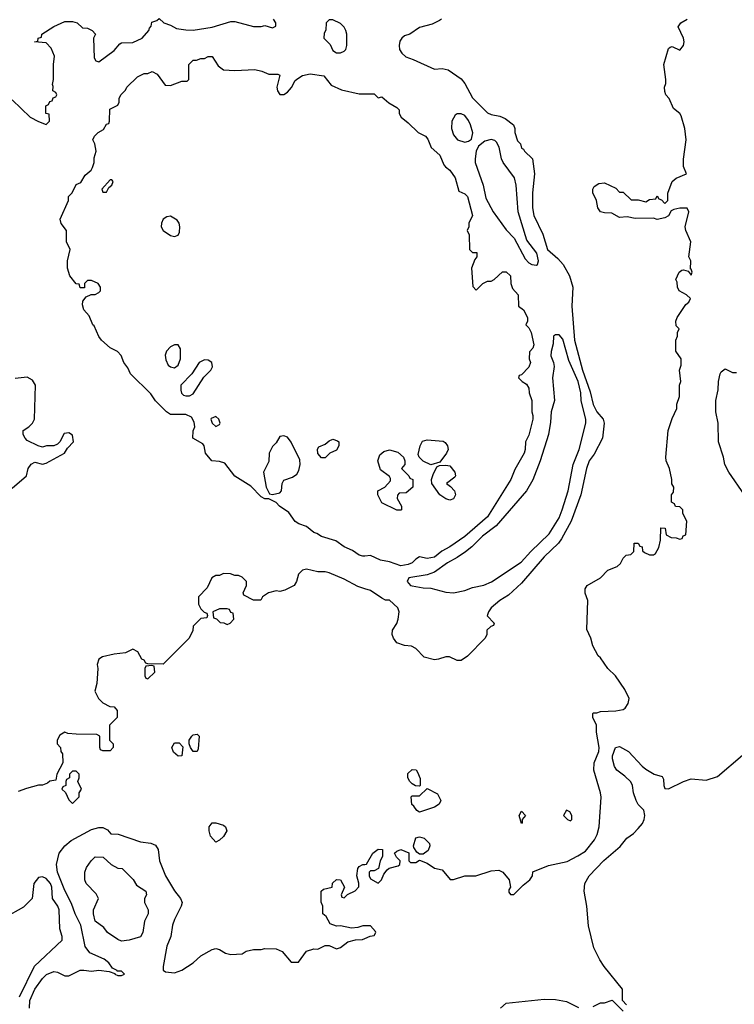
# Model space of a CAD drawing. Header units: inches. Extents: x 1793389 to 1900389, y 320802 to 470796.
# Tile 75 of 256: x 1848170 to 1851959, y 350990 to 356207. Entities that reach past the tile are written whole.
import ezdxf

# ---------------------------------------------------------------- set-up
doc = ezdxf.new("R2010")
doc.units = ezdxf.units.IN
doc.header["$MEASUREMENT"] = 0
doc.layers.add('B8345', color=7, linetype='Continuous')
doc.layers.add('B8355', color=7, linetype='Continuous')

msp = doc.modelspace()

# ---------------------------------------------------------------- linework, layer by layer
at = {"layer": 'B8345', "color": 2}
for points, elevation in [([(1848130, 355782), (1848226, 355690), (1848270, 355667.3), (1848310, 355652), (1848328, 355670), (1848326, 355706), (1848308, 355710), (1848308, 355750), (1848322, 355758), (1848330, 355774), (1848342, 355778), (1848347.3, 355792.7), (1848362, 355798), (1848366, 355810), (1848362, 355822), (1848346, 355830), (1848347.3, 355852.7), (1848343.1, 355863.1), (1848349.3, 355890.7), (1848349.2, 355970), (1848353.8, 356013.8), (1848336.6, 356056.6), (1848310, 356084), (1848248, 356090), (1848266, 356094), (1848268, 356110), (1848286, 356114), (1848288, 356130), (1848350, 356172), (1848410, 356198), (1848450, 356198), (1848474, 356190), (1848503.6, 356163.6), (1848530, 356162), (1848554, 356150), (1848571.3, 356130), (1848562, 356110), (1848565.4, 356005.4), (1848574, 355990), (1848590, 355984.7), (1848670, 356044.7), (1848700.2, 356079.8), (1848710, 356084.7), (1848770, 356086.8), (1848819, 356110), (1848855.3, 356150), (1848858, 356162), (1848867.3, 356172.7), (1848870, 356194), (1848896.4, 356203.6), (1848910, 356214), (1848934, 356190), (1848970, 356178), (1849001.4, 356161.4), (1849050, 356153), (1849090, 356152.7), (1849190, 356168.4), (1849290, 356198), (1849310, 356198), (1849410, 356171.3), (1849450, 356171.3), (1849470, 356176), (1849510, 356164.7), (1849527.3, 356172.7), (1849528, 356190), (1849515.3, 356210)], 210), ([(1850000, 353365), (1849990, 353364), (1849970, 353369.2), (1849934, 353394), (1849890, 353414), (1849846.3, 353446.3), (1849770, 353469.2), (1849745.2, 353485.2), (1849730, 353489.2), (1849690, 353522), (1849650, 353535.3), (1849630, 353548.7), (1849596.5, 353596.5), (1849548, 353630), (1849528.9, 353648.9), (1849490, 353668.7), (1849470, 353669), (1849450, 353679), (1849395.5, 353735.5), (1849310, 353788.7), (1849258, 353858), (1849230, 353867), (1849188, 353870), (1849155.3, 353910), (1849148, 353950), (1849140.4, 353960.4), (1849088, 353990), (1849088.9, 354028.9), (1849099, 354050), (1849095.5, 354075.5), (1849080.9, 354100.9), (1849050, 354116), (1848970, 354115.3), (1848948, 354130), (1848890, 354188), (1848864.7, 354224.7), (1848758, 354330), (1848743.1, 354363.1), (1848722, 354390), (1848708.4, 354428.4), (1848688.4, 354448.4), (1848650, 354468), (1848604, 354510), (1848590, 354528.7), (1848564.7, 354584.7), (1848558, 354590), (1848538, 354638), (1848509.2, 354670), (1848503.1, 354696.9), (1848504.7, 354715.3), (1848522, 354738), (1848548, 354752), (1848570, 354752), (1848590, 354762), (1848598, 354770), (1848598, 354790), (1848586, 354810), (1848550, 354826), (1848530, 354826), (1848514, 354810), (1848512.7, 354787.3), (1848490, 354786), (1848486, 354806), (1848470, 354808), (1848435.3, 354850), (1848424, 354890), (1848424, 354930), (1848438, 354990), (1848418, 355030), (1848418, 355090), (1848390, 355128), (1848385.2, 355150), (1848428, 355250), (1848429.1, 355270.9), (1848448, 355290), (1848470, 355334), (1848494.6, 355345.4), (1848516.4, 355383.6), (1848549.2, 355410.8), (1848556.5, 355423.5), (1848564, 355450), (1848564.7, 355475.3), (1848575.3, 355510), (1848568, 355550), (1848558, 355570), (1848566, 355590), (1848586, 355610), (1848614.6, 355625.4), (1848630, 355654), (1848642, 355658), (1848646, 355670), (1848647.3, 355732.7), (1848690, 355754), (1848698, 355770), (1848698, 355790), (1848706, 355810), (1848730, 355834), (1848738, 355850), (1848794.6, 355905.4), (1848830, 355922), (1848850, 355922), (1848872, 355932), (1848898, 355918), (1848941, 355861), (1848970, 355858), (1849030, 355882), (1849058, 355882), (1849066, 355890), (1849066, 355970), (1849090, 355992), (1849107.3, 355992.7), (1849130, 356002), (1849150, 356002), (1849170, 356012), (1849190, 356012), (1849222, 355962), (1849250, 355941), (1849310, 355938.8), (1849416.5, 355943.5), (1849454.2, 355934.2), (1849490, 355918.8), (1849538, 355918), (1849550, 355914), (1849534, 355850), (1849536, 355830), (1849550, 355811.3), (1849570, 355811), (1849590, 355822.8), (1849611.7, 355848.3), (1849630, 355884.7), (1849644.7, 355895.3), (1849670, 355912), (1849710, 355921), (1849782, 355910), (1849820.7, 355860.7), (1849875.3, 355835.3), (1849970, 355814.8), (1850000, 355814.5)], 206), ([(1848130, 353724.7), (1848206, 353790), (1848215.3, 353830), (1848230, 353852), (1848250, 353862), (1848290, 353852), (1848310, 353858), (1848408, 353910), (1848423.1, 353936.9), (1848455.3, 353970), (1848450, 354006), (1848430, 354018), (1848405.4, 354014.6), (1848382, 353970), (1848370, 353958), (1848351, 353949), (1848311.1, 353948.9), (1848290, 353942), (1848268.4, 353948.4), (1848210, 353978), (1848198, 353990), (1848188, 354010), (1848188, 354030), (1848218, 354050), (1848238, 354070), (1848248.7, 354090), (1848253.2, 354270), (1848237.5, 354297.5), (1848210, 354313.2), (1848145.6, 354305.6)], 210), ([(1850000, 353192.1), (1849963.5, 353203.5), (1849890, 353242.8), (1849810, 353276), (1849790, 353281), (1849750, 353281), (1849690, 353296), (1849670, 353291.3), (1849648, 353270), (1849638, 353230), (1849626, 353210), (1849576.4, 353183.6), (1849550, 353178), (1849530, 353181), (1849489.3, 353170.7), (1849458, 353150), (1849448, 353132), (1849430, 353131.3), (1849410, 353132), (1849358, 353158), (1849354, 353170), (1849372, 353210), (1849372, 353230), (1849350, 353254), (1849330, 353262), (1849310, 353262), (1849288.4, 353271.6), (1849250, 353272), (1849230, 353262), (1849210, 353262), (1849188, 353250), (1849163.1, 353196.9), (1849118, 353150), (1849118, 353110), (1849130, 353086), (1849147.3, 353067.3), (1849162, 353062), (1849166, 353050), (1849162, 353038), (1849130, 353034), (1849090, 352994), (1849088, 352970), (1849068, 352930), (1848930, 352792), (1848850, 352794), (1848838, 352798), (1848830, 352814), (1848818, 352818), (1848796.9, 352856.9), (1848770, 352872), (1848730, 352852), (1848670, 352844.7), (1848609.5, 352830.5), (1848590, 352818), (1848581.2, 352790), (1848584, 352770), (1848578, 352690), (1848568, 352650), (1848588, 352610), (1848610, 352588), (1848648.4, 352568.4), (1848670, 352566), (1848687.3, 352547.3), (1848686, 352510), (1848646, 352470), (1848646, 352390), (1848666, 352370), (1848666, 352350), (1848650, 352334), (1848610, 352334), (1848598, 352338), (1848594, 352350), (1848594, 352410), (1848579.6, 352419.6), (1848470, 352421), (1848424.7, 352424.7), (1848410, 352432), (1848383.1, 352416.9), (1848368, 352390), (1848368, 352370), (1848386, 352350), (1848388, 352330), (1848396.4, 352316.4), (1848398, 352270), (1848366, 352210), (1848362, 352178), (1848330, 352172), (1848318, 352162), (1848290, 352151.3), (1848270, 352151), (1848206.6, 352133.4), (1848162, 352118)], 206), ([(1848222, 350970), (1848224.2, 351010), (1848250, 351070.7), (1848290, 351126.8), (1848311.7, 351148.3), (1848350, 351164), (1848370, 351160.7), (1848410, 351140.5), (1848430, 351140.5), (1848490, 351171), (1848510, 351171.3), (1848550, 351166), (1848590, 351171.3), (1848643.6, 351163.6), (1848674, 351154), (1848674, 351150), (1848690, 351142), (1848710, 351142), (1848726, 351150), (1848710, 351166), (1848686, 351166), (1848686, 351170), (1848662, 351182), (1848642, 351210), (1848618, 351230), (1848542.5, 351262.5), (1848517, 351297), (1848494.3, 351410), (1848464.2, 351470), (1848444.4, 351524.4), (1848410, 351593.2), (1848369.7, 351690), (1848365.6, 351730), (1848379.5, 351790), (1848409.4, 351830), (1848442.8, 351857.2), (1848550, 351915.5), (1848590, 351926.8), (1848610, 351926), (1848635.3, 351915.3), (1848652.7, 351892.7), (1848691.1, 351891.1), (1848810, 351851), (1848864.7, 351844.7), (1848890, 351834), (1848904.7, 351810), (1848910.8, 351750), (1848942.8, 351670), (1848990, 351591), (1849022.8, 351550), (1849030.8, 351530), (1849026.8, 351510), (1848990, 351439), (1848980.4, 351410), (1848970.4, 351350), (1848950, 351298), (1848930.8, 351190.8), (1848931.1, 351171.1), (1848942.8, 351162.8), (1848990, 351156), (1849030, 351170.8), (1849089, 351210), (1849130, 351246.8), (1849190, 351281), (1849210, 351286), (1849230, 351281), (1849261.4, 351261.4), (1849290, 351254.8), (1849350, 351258), (1849370, 351271), (1849410, 351281), (1849450, 351281), (1849470, 351286), (1849530, 351284.7), (1849562, 351270), (1849610, 351214), (1849647.3, 351212.7), (1849690, 351271.3), (1849730, 351284.7), (1849750, 351282), (1849790, 351302), (1849810, 351302), (1849850, 351284.7), (1849870, 351291), (1849910, 351321), (1849950, 351332), (1849987.3, 351332.7), (1850000, 351338.5)], 202), ([(1850000, 351406), (1849990, 351406), (1849963.6, 351396.4), (1849930, 351394), (1849870, 351405.2), (1849850, 351404), (1849816.4, 351416.4), (1849795.3, 351455.3), (1849778, 351470), (1849778, 351510), (1849769.1, 351530.9), (1849768.7, 351590), (1849780.4, 351599.6), (1849826, 351610), (1849828.4, 351631.6), (1849850, 351652), (1849871.3, 351650), (1849891.3, 351610), (1849874, 351570), (1849878, 351558), (1849890, 351554), (1849908, 351572), (1849948.4, 351591.6), (1849967.3, 351612.7), (1849968, 351632), (1849957.2, 351670), (1849962.7, 351710), (1849970, 351721), (1849990, 351731.3), (1850000, 351731.7)], 202), ([(1848168.3, 351030), (1848248.2, 351191.8), (1848395.3, 351330), (1848395.3, 351350), (1848382, 351390), (1848379.5, 351490), (1848371.8, 351510), (1848343.7, 351550), (1848339.6, 351610), (1848333, 351630), (1848310, 351656), (1848290, 351666), (1848270, 351661.2), (1848244.9, 351630), (1848236, 351550), (1848190, 351504), (1848090, 351448.7)], 206)]:
    msp.add_lwpolyline(points, dxfattribs=dict(at, elevation=elevation))
for points, elevation in [([(1849830, 356206), (1849810, 356206), (1849794, 356190), (1849792.7, 356152.7), (1849783.6, 356136.4), (1849782, 356110), (1849816, 356076), (1849830, 356044.7), (1849850, 356031.3), (1849870, 356031.3), (1849890, 356041), (1849899, 356050), (1849904, 356070), (1849904, 356130), (1849899, 356150), (1849890, 356168), (1849870, 356188)], 210), ([(1848658, 355358), (1848650, 355358), (1848604.7, 355310), (1848610, 355294), (1848630, 355294), (1848642, 355318), (1848658, 355330), (1848666, 355350)], 206), ([(1848970, 355166), (1848950, 355162.7), (1848931, 355150), (1848922, 355130), (1848920.7, 355110), (1848930.8, 355090), (1848970, 355064), (1848990, 355058.8), (1849010, 355064.7), (1849018, 355082), (1849019.3, 355110), (1849016, 355130), (1849004.8, 355144.8)], 206), ([(1848990, 354485.2), (1848970, 354473.2), (1848948.5, 354451.5), (1848942, 354430), (1848944.4, 354404.4), (1848957.5, 354377.5), (1848970, 354367.3), (1848990, 354362), (1849010, 354376), (1849022, 354410), (1849022.7, 354462.7), (1849010, 354484)], 206), ([(1849150, 354405.2), (1849121, 354390), (1849082.8, 354330), (1849024, 354270), (1849023.4, 354243.4), (1849028.1, 354228.1), (1849038.5, 354218.5), (1849050, 354213.4), (1849070, 354213.4), (1849090, 354224), (1849147, 354313), (1849184, 354350), (1849192.5, 354367.5), (1849188.7, 354390), (1849170, 354404)], 206), ([(1849210, 354105.2), (1849185.5, 354094.5), (1849182.8, 354090), (1849191, 354070), (1849210, 354051), (1849230, 354062), (1849232.7, 354070), (1849225.2, 354090)], 206), ([(1849570, 354002), (1849550, 353998), (1849530, 353966), (1849510, 353946), (1849492, 353910), (1849490, 353866), (1849462, 353810), (1849476.3, 353730), (1849494.8, 353694.8), (1849510.7, 353690.7), (1849550, 353701), (1849557.2, 353710), (1849561.6, 353750), (1849570, 353766.8), (1849616.9, 353783.1), (1849640.1, 353799.9), (1849650, 353818), (1849657.6, 353850), (1849655.8, 353875.8), (1849610, 353968.7), (1849590, 353995.3)], 206), ([(1849770, 353886), (1849750, 353908), (1849749.1, 353930.9), (1849756.4, 353943.6), (1849790, 353958), (1849810, 353976), (1849830, 353984.7), (1849855.3, 353975.3), (1849862, 353970), (1849862, 353950), (1849850, 353926), (1849814, 353910), (1849790, 353886)], 202), ([(1849270, 353086), (1849230, 353086), (1849194, 353070), (1849198, 353038), (1849212.7, 353032.7), (1849232.7, 353012.7), (1849251.6, 353011.6), (1849270, 353002), (1849286, 353010), (1849306, 353030), (1849302, 353062), (1849290, 353066), (1849282, 353082)], 206), ([(1848870, 352786), (1848838, 352782), (1848834, 352770), (1848834, 352730), (1848838, 352718), (1848850, 352714), (1848886, 352750), (1848882, 352782)], 206), ([(1849110, 352329), (1849089.3, 352329.3), (1849075.3, 352350), (1849068.7, 352370), (1849069, 352390), (1849082, 352410), (1849090, 352418), (1849110, 352422), (1849122, 352410), (1849116, 352344)], 202), ([(1849010, 352304), (1848986, 352326), (1848976, 352350), (1848990, 352376), (1849014.8, 352374.8), (1849034.8, 352354.8), (1849030, 352306)], 202), ([(1848470, 352226), (1848450, 352226), (1848434, 352210), (1848434, 352190), (1848418, 352182), (1848414, 352170), (1848414, 352150), (1848398, 352142), (1848394, 352130), (1848412.7, 352112.7), (1848430, 352074), (1848450, 352054), (1848486, 352090), (1848486, 352110), (1848498, 352130), (1848478, 352170), (1848486, 352190), (1848486, 352210)], 206), ([(1849210, 351848.7), (1849181.2, 351881.2), (1849174, 351910), (1849175.3, 351930), (1849190, 351951), (1849210, 351951), (1849250, 351938.8), (1849261, 351930), (1849267.3, 351910), (1849250, 351879), (1849230, 351859)], 202), ([(1848710, 351324), (1848690, 351334), (1848635.3, 351370), (1848616.5, 351396.5), (1848569.2, 351430), (1848561.2, 351470), (1848562, 351490), (1848588, 351550), (1848574.6, 351574.6), (1848522, 351630), (1848515.3, 351650), (1848515.3, 351690), (1848524.7, 351715.3), (1848548.9, 351751.1), (1848570, 351771.3), (1848612, 351770), (1848654, 351730), (1848690, 351712), (1848714, 351710), (1848770.7, 351650.7), (1848790, 351622), (1848838, 351590), (1848842, 351570), (1848832, 351550), (1848832, 351530), (1848851.3, 351490), (1848851.3, 351470), (1848831, 351430), (1848822, 351370), (1848810, 351348), (1848750, 351329)], 198)]:
    msp.add_lwpolyline(points, close=True, dxfattribs=dict(at, elevation=elevation))
at = {"layer": 'B8355', "color": 2}
for points, elevation in [([(1850000, 351731.7), (1850008, 351732), (1850042, 351790), (1850070, 351811.3), (1850094, 351810), (1850092.7, 351772.7), (1850082, 351750), (1850072, 351710), (1850050, 351698), (1850030, 351698), (1850022, 351690), (1850022, 351670), (1850030, 351654), (1850070, 351632), (1850088, 351650), (1850100.2, 351679.8), (1850118, 351702), (1850129, 351711), (1850176.4, 351723.6), (1850186, 351730), (1850188, 351750), (1850168, 351770), (1850158, 351790), (1850170, 351802), (1850191, 351811), (1850232.7, 351792.7), (1850234, 351750), (1850242, 351742), (1850270, 351742), (1850290, 351754), (1850330, 351738), (1850370, 351711.3), (1850410, 351702), (1850451.6, 351651.6), (1850470, 351651.3), (1850530, 351671.3), (1850588.4, 351671.6), (1850670, 351698), (1850710, 351701), (1850731.3, 351690), (1850764.7, 351650), (1850772, 351610), (1850763.6, 351596.4), (1850763.6, 351583.6), (1850772.7, 351572.7), (1850790, 351572), (1850838.6, 351621.4), (1850875.3, 351650), (1850888, 351670), (1850890, 351692), (1850973.6, 351726.4), (1851072.5, 351747.5), (1851130, 351776), (1851170, 351801), (1851218.4, 351861.6), (1851232.3, 351890), (1851242, 351930), (1851252.1, 352087.9), (1851249.4, 352110), (1851213.2, 352230), (1851215.1, 352270), (1851240.7, 352330), (1851242, 352350), (1851228.7, 352431.3), (1851228, 352470), (1851208, 352510), (1851208, 352530), (1851210, 352534), (1851230, 352534), (1851250, 352542), (1851330, 352544.7), (1851370, 352552), (1851380.4, 352559.6), (1851396.4, 352583.6), (1851402, 352610), (1851378.6, 352658.6), (1851328.7, 352730), (1851288, 352770), (1851250, 352826), (1851236.4, 352836.4), (1851208, 352890), (1851198, 352930), (1851176.4, 352976.4), (1851182, 353130), (1851168.9, 353168.9), (1851168.9, 353191.1), (1851178, 353210), (1851248.7, 353250), (1851289.1, 353290.9), (1851338, 353310), (1851354.6, 353325.4), (1851370, 353354), (1851386, 353370), (1851410, 353374), (1851426, 353390), (1851427.3, 353432.7), (1851450, 353434), (1851458, 353418), (1851470, 353414), (1851472.7, 353392.7), (1851483.6, 353383.6), (1851510, 353372), (1851530, 353372), (1851540.4, 353379.6), (1851558, 353410), (1851568, 353450), (1851570, 353514), (1851592.7, 353512.7), (1851598, 353478), (1851623.6, 353463.6), (1851650, 353462), (1851670, 353454), (1851682, 353458), (1851687.3, 353472.7), (1851702, 353478), (1851708, 353550), (1851686, 353590), (1851686, 353610), (1851670, 353626), (1851647.3, 353627.3), (1851642, 353642), (1851626, 353650), (1851626, 353690), (1851636.4, 353703.6), (1851638, 353730), (1851628.4, 353748.4), (1851628, 353770), (1851615.3, 353830), (1851598, 353870), (1851595.3, 353890), (1851608.9, 354031.1), (1851630, 354094), (1851653.6, 354146.4), (1851654, 354170), (1851668.7, 354210), (1851668.7, 354270), (1851675.3, 354290), (1851668, 354350), (1851676.4, 354376.4), (1851678, 354410), (1851648.4, 354451.6), (1851648.4, 354508.4), (1851658, 354530), (1851658, 354550), (1851666, 354570), (1851650, 354586), (1851648.7, 354610), (1851655.3, 354630), (1851702.7, 354697.3), (1851718, 354710), (1851726, 354730), (1851706, 354750), (1851666, 354770), (1851658, 354790), (1851656.4, 354816.4), (1851648, 354830), (1851666, 354870), (1851680.4, 354879.6), (1851690, 354882), (1851714, 354874), (1851730, 354854), (1851735.3, 354870), (1851730, 354886), (1851726, 354886), (1851728, 354930), (1851718, 354950), (1851729, 355030), (1851702, 355090), (1851699, 355110), (1851718, 355190), (1851708.4, 355208.4), (1851670, 355209), (1851638, 355202), (1851624.7, 355195.3), (1851610, 355168), (1851590, 355158), (1851550, 355148.7), (1851530, 355155.3), (1851433.6, 355153.6), (1851390, 355162), (1851350, 355159), (1851310, 355182), (1851270, 355184), (1851248.7, 355190), (1851235.3, 355210), (1851228, 355250), (1851208.7, 355290), (1851208, 355310), (1851216.4, 355323.6), (1851240.4, 355339.6), (1851270, 355342), (1851330, 355314), (1851350, 355294), (1851370, 355294), (1851412.7, 355252.7), (1851450, 355252), (1851490, 355242), (1851510, 355254), (1851542, 355258), (1851550, 355274), (1851558, 355258), (1851572.7, 355252.7), (1851590, 355234), (1851606, 355250), (1851607.3, 355287.3), (1851629.5, 355350.5), (1851650, 355366.8), (1851706, 355390), (1851688.7, 355430), (1851688.9, 355468.9), (1851704, 355570), (1851697.2, 355630), (1851677.5, 355697.5), (1851669.4, 355709.4), (1851636.5, 355736.5), (1851614, 355790), (1851595.3, 355810), (1851590, 355826), (1851588.7, 355850), (1851595.3, 355870), (1851595.3, 355890), (1851585.2, 355970), (1851610, 356054), (1851618, 356062), (1851630, 356064.7), (1851670, 356046), (1851689, 356070), (1851692.3, 356090), (1851689.3, 356110), (1851662, 356170), (1851675.3, 356190), (1851709.3, 356210.7)], 202), ([(1850406, 356210), (1850396.4, 356203.6), (1850357.2, 356182.8), (1850290, 356166.8), (1850238, 356130), (1850210, 356121), (1850195.3, 356110), (1850186.3, 356093.7), (1850181.2, 356070), (1850184, 356050), (1850195.3, 356030), (1850218, 356010), (1850257, 355997), (1850370, 355945.2), (1850410, 355949), (1850441.2, 355941.2), (1850510, 355893.2), (1850529.7, 355869.7), (1850570, 355793.2), (1850650, 355714), (1850670, 355705.2), (1850715.5, 355695.5), (1850743.2, 355683.2), (1850788, 355650), (1850795.3, 355630), (1850795.3, 355610), (1850810, 355566), (1850826, 355550), (1850830, 355526), (1850842, 355522), (1850846, 355510), (1850888, 355470), (1850899, 355390), (1850889.5, 355290), (1850889.5, 355210), (1850895.1, 355170), (1850943.6, 355070), (1850968, 354990), (1851022.8, 354942.8), (1851052.3, 354910), (1851084.5, 354850), (1851102.9, 354790), (1851097.6, 354690), (1851111.4, 354508.6), (1851153.5, 354350), (1851195.4, 354235.4), (1851210, 354169), (1851229.6, 354130), (1851263.7, 354090), (1851269.5, 354070), (1851259.5, 353990), (1851215.3, 353904.7), (1851189.6, 353870), (1851175.1, 353830), (1851145.1, 353690), (1851094.5, 353550), (1851043.1, 353456.9), (1851026, 353434), (1850950, 353360.5), (1850830, 353220.7), (1850761.5, 353158.5), (1850715.3, 353130), (1850669, 353090), (1850655.3, 353070), (1850648.7, 353048.7), (1850686, 353010), (1850682, 352998), (1850667.3, 352992.7), (1850647.3, 352972.7), (1850646, 352950), (1850638, 352930), (1850544.7, 352835.3), (1850510, 352811.3), (1850490, 352811), (1850448.9, 352831.1), (1850428.9, 352831.1), (1850390, 352818), (1850370, 352816), (1850314, 352830), (1850270, 352876), (1850247.1, 352887.1), (1850210, 352891), (1850170, 352906), (1850151.3, 352930), (1850144.7, 352950), (1850147.1, 352972.9), (1850170, 353008), (1850176, 353030), (1850182, 353070), (1850174, 353090), (1850130, 353131.3), (1850110, 353132), (1850090, 353142), (1850030, 353182.8), (1850000, 353192.1)], 206), ([(1850000, 355814.5), (1850050, 355814), (1850070, 355794), (1850090, 355798), (1850126.8, 355766.8), (1850170, 355742), (1850182, 355730), (1850182, 355710), (1850192, 355690), (1850230, 355661), (1850282.8, 355610), (1850321, 355590), (1850333.4, 355573.4), (1850351, 355530), (1850398, 355490), (1850418.8, 355438.8), (1850426.8, 355426.8), (1850450.7, 355410.7), (1850478, 355370), (1850498, 355298), (1850530, 355284.7), (1850544.7, 355270), (1850571, 355170), (1850552, 355130), (1850552, 355110), (1850542, 355090), (1850552.7, 355067.3), (1850554, 354990), (1850570, 354974), (1850594, 354974), (1850594, 354950), (1850583.6, 354936.4), (1850566, 354890), (1850572.7, 354792.7), (1850590, 354774), (1850626, 354810), (1850650, 354822), (1850670, 354822), (1850686, 354830), (1850730, 354872), (1850750, 354872), (1850772, 354850), (1850774, 354810), (1850783.6, 354783.6), (1850812, 354750), (1850814, 354690), (1850842, 354670), (1850862, 354630), (1850862, 354610), (1850854, 354590), (1850870, 354574), (1850882, 354550), (1850895.3, 354484.7), (1850890, 354466), (1850872.7, 354447.3), (1850872, 354410), (1850878, 354390), (1850870, 354366), (1850830, 354326), (1850818, 354322), (1850814, 354310), (1850834, 354290), (1850856.9, 354276.9), (1850870, 354254), (1850871.3, 354230), (1850884.7, 354190), (1850884.7, 354130), (1850891, 354110), (1850891, 354090), (1850870, 354006), (1850851.3, 353970), (1850850.8, 353930), (1850844.7, 353910), (1850795.9, 353824.1), (1850774.8, 353770), (1850650, 353572.7), (1850530, 353469.6), (1850450, 353414.5), (1850408, 353392), (1850370, 353359.5), (1850330, 353352.7), (1850290, 353361.2), (1850270, 353349.3), (1850250, 353329.6), (1850230, 353319.7), (1850190, 353313.6), (1850130, 353334.5), (1850083.7, 353343.7), (1850030, 353368), (1850000, 353365)], 206), ([(1852013.2, 353690), (1851929.5, 353809.5), (1851909.2, 353850), (1851902, 353890), (1851875.3, 353970), (1851873.2, 354070), (1851861.2, 354130), (1851861.2, 354190), (1851873.6, 354246.4), (1851875.3, 354290), (1851884, 354330), (1851890, 354342), (1851910, 354358), (1851950, 354338), (1851970, 354338)], 198), ([(1851387.3, 350987.3), (1851366, 351010), (1851366, 351070), (1851268.7, 351190), (1851245.6, 351225.6), (1851214, 351290), (1851185.6, 351405.6), (1851177, 351510), (1851162.4, 351590), (1851166, 351630), (1851189.8, 351670.2), (1851267.2, 351752.8), (1851353.1, 351826.9), (1851389.6, 351870.4), (1851424.5, 351895.5), (1851450, 351921), (1851472, 351948), (1851481.2, 351970), (1851484, 351990), (1851479, 352019), (1851450, 352048), (1851439, 352070), (1851425.2, 352110), (1851419, 352150), (1851410, 352168), (1851378.6, 352198.6), (1851335.3, 352230), (1851324, 352250), (1851313.2, 352290), (1851313.6, 352306.4), (1851329.2, 352350), (1851350, 352356), (1851398, 352330), (1851470, 352251), (1851490, 352236), (1851534, 352210), (1851576.9, 352196.9), (1851583.6, 352183.6), (1851584.7, 352150), (1851590, 352134), (1851610, 352131.3), (1851690, 352170.8), (1851730, 352184.7), (1851810, 352178), (1851870, 352198), (1852002, 352310)], 198), ([(1850000, 351338.5), (1850028.4, 351351.6), (1850050, 351354), (1850058, 351370), (1850056.4, 351376.4), (1850030, 351406), (1850000, 351406)], 202), ([(1850719, 350970), (1850750, 350996), (1850950, 351017.3), (1851010, 351014.8), (1851070, 351004.7), (1851132.7, 350972.7)], 198), ([(1851210, 350978), (1851250, 350998), (1851270, 350998), (1851312, 351012), (1851370, 350954)], 198)]:
    msp.add_lwpolyline(points, dxfattribs=dict(at, elevation=elevation))
for points, elevation in [([(1850510, 355709), (1850490, 355708.7), (1850478, 355702), (1850460.7, 355670), (1850459.1, 355630), (1850470, 355598), (1850491.3, 355570), (1850530, 355559.1), (1850550, 355562.8), (1850565.6, 355574.4), (1850572, 355608), (1850560.7, 355650), (1850550, 355674), (1850530, 355699)], 210), ([(1850670, 355572), (1850637, 355563), (1850602.5, 355537.5), (1850590.6, 355510), (1850584, 355470), (1850584.9, 355450), (1850628, 355330), (1850642.3, 355262.3), (1850680.5, 355190), (1850750, 355094), (1850791, 355050), (1850850, 354941), (1850870, 354918.8), (1850884.7, 354910), (1850910, 354906.8), (1850915.3, 354910), (1850921.2, 354930), (1850911.5, 354970), (1850859.3, 355039.3), (1850813, 355190), (1850802.6, 355330), (1850792.8, 355370), (1850734, 355450), (1850724.8, 355470), (1850712.1, 355532.1), (1850697.7, 355557.7), (1850690, 355566.6)], 210), ([(1851030, 354537.2), (1851010, 354537.2), (1851001, 354530), (1850999.1, 354490), (1850987.4, 354450), (1850986.6, 354426.6), (1851000.5, 354390), (1851003, 354370), (1850994.9, 354310), (1851005.5, 354190), (1850988.4, 354130), (1850985.1, 354074.9), (1850974.4, 354010), (1850930.3, 353869.7), (1850890.3, 353769.6), (1850856.3, 353710), (1850695.4, 353524.6), (1850623, 353470), (1850566.4, 353413.6), (1850532.9, 353387.1), (1850490, 353357.6), (1850437.3, 353330), (1850370, 353280.7), (1850330, 353266), (1850234, 353250), (1850224.7, 353230), (1850242, 353210), (1850250, 353207.3), (1850310, 353196), (1850350, 353194.8), (1850430, 353173), (1850470, 353170.6), (1850530, 353182.8), (1850570, 353198.8), (1850630, 353210.7), (1850671.5, 353228.5), (1850827.9, 353332.1), (1850880.9, 353390), (1850977.5, 353482.5), (1851030, 353567.3), (1851046, 353610), (1851077.4, 353710), (1851104.7, 353850), (1851136.9, 353930), (1851172, 354070), (1851171.9, 354088.1), (1851146.6, 354190), (1851145.1, 354230), (1851130.9, 354290), (1851081.3, 354401.3), (1851050, 354515.3)], 210), ([(1850350, 353848), (1850308.9, 353868.9), (1850288, 353890), (1850283.1, 353903.1), (1850294, 353950), (1850306, 353974), (1850330, 353981), (1850414.4, 353974.4), (1850426.4, 353966.4), (1850438, 353950), (1850442, 353930), (1850432, 353910), (1850398, 353862)], 202), ([(1850170, 353608), (1850090, 353648), (1850068, 353690), (1850068.9, 353711.1), (1850106, 353730), (1850136.4, 353763.6), (1850136.4, 353776.4), (1850130, 353786), (1850082.7, 353822.7), (1850069, 353870), (1850078.6, 353901.4), (1850101.2, 353918.8), (1850130, 353927.7), (1850174.9, 353914.9), (1850204.7, 353890), (1850212, 353870), (1850212, 353850), (1850194, 353830), (1850234, 353790), (1850238, 353778), (1850254, 353770), (1850254, 353730), (1850219.6, 353700.4), (1850182, 353698), (1850172.7, 353687.3), (1850172, 353670), (1850194, 353630), (1850194, 353610), (1850190, 353608)], 202), ([(1850450, 353662), (1850429.1, 353669.1), (1850398, 353690), (1850355.3, 353750), (1850354, 353770), (1850362, 353798), (1850382, 353838), (1850395.3, 353844.7), (1850430, 353846.8), (1850450, 353842.8), (1850477.3, 353810), (1850480.7, 353790), (1850477.1, 353782.9), (1850432, 353750), (1850454.4, 353734.4), (1850476, 353710), (1850481, 353690), (1850470, 353668.7)], 202), ([(1850290, 352146), (1850268.4, 352148.4), (1850250, 352158), (1850238, 352170), (1850228, 352190), (1850227.3, 352212.7), (1850250, 352234), (1850271.6, 352231.6), (1850279.6, 352219.6), (1850292.7, 352187.3), (1850294, 352150)], 202), ([(1850290, 352008), (1850276.4, 352016.4), (1850260.4, 352040.4), (1850249.1, 352049.1), (1850246, 352090), (1850250, 352094), (1850290, 352094), (1850330, 352134), (1850384.7, 352104.7), (1850402, 352070), (1850394, 352050), (1850370, 352035.3)], 202), ([(1850830, 351948), (1850818, 351990), (1850830, 352014), (1850852, 351990), (1850834, 351970), (1850834, 351950)], 202), ([(1851070, 352018), (1851054, 351990), (1851074, 351970), (1851090, 351962), (1851098, 351970), (1851098, 351990), (1851086, 352010)], 206), ([(1850290, 351786), (1850276.4, 351796.4), (1850260.4, 351820.4), (1850258, 351830), (1850270, 351871.3), (1850290, 351878), (1850314, 351870), (1850342, 351842), (1850344.7, 351830), (1850335.3, 351804.7), (1850310, 351786)], 202)]:
    msp.add_lwpolyline(points, close=True, dxfattribs=dict(at, elevation=elevation))

doc.saveas('drawing.dxf')
